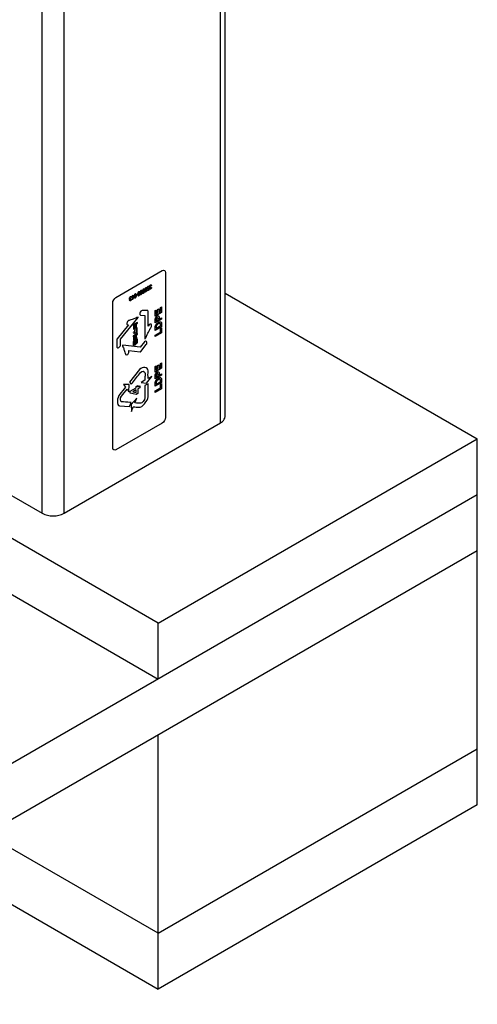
# Model space of a CAD drawing. Header units: millimetres. Extents: x 0 to 5600, y -1552 to 3960.
# Tile 186 of 199: x 4973 to 5120, y 2381 to 2697. Entities that reach past the tile are written whole.
import ezdxf

# ---------------------------------------------------------------- set-up
doc = ezdxf.new("R2010")
doc.units = ezdxf.units.MM
doc.header["$LTSCALE"] = 308
doc.layers.get('0').update_dxf_attribs({"linetype": 'CONTINUOUS'})

msp = doc.modelspace()

# ---------------------------------------------------------------- linework, layer by layer
at = {"color": 7, "linetype": 'Continuous'}
for p, q in [((5038.53, 2569.95), (5038.53, 2847.56)), ((5037.06, 2567.91), (5037.06, 2845.52)), ((4979.79, 2538.93), (4979.79, 2816.54)), ((4986.86, 2538.93), (4986.86, 2816.54)), ((5003.45, 2608.25), (5018.38, 2616.87)), ((5019.39, 2616.28), (5019.39, 2569.65)), ((5010.06, 2609.21), (5010.42, 2609.42)), ((5010.42, 2609.25), (5010.06, 2609.04)), ((5010.42, 2609.42), (5010.42, 2609.25)), ((5011.15, 2609.93), (5011.03, 2609.85)), ((5011.3, 2609.3), (5011.42, 2609.39)), ((5013.58, 2610.46), (5013.96, 2610.68)), ((5014.06, 2610.58), (5013.58, 2610.3)), ((5013.58, 2610.3), (5013.58, 2610.46)), ((5013.96, 2610.68), (5014.02, 2611.08)), ((5014.04, 2611.29), (5014.15, 2611.33)), ((5014.17, 2611.63), (5014.05, 2611.55)), ((5014.15, 2611.33), (5014.06, 2610.58)), ((5014.69, 2611.65), (5014.68, 2611.49)), ((5014.8, 2611.37), (5014.91, 2611.4)), ((5014.93, 2612.06), (5014.81, 2611.97)), ((5038.53, 2609.6), (5119.58, 2562.81)), ((5002.43, 2559.85), (5002.43, 2606.48)), ((5008.22, 2607.91), (5008.21, 2607.76)), ((5008.33, 2607.63), (5008.45, 2607.67)), ((5008.46, 2608.33), (5008.34, 2608.24)), ((5008.76, 2608.87), (5008.88, 2608.94)), ((5008.76, 2607.5), (5008.76, 2608.87)), ((5008.88, 2608.94), (5008.88, 2607.87)), ((5009.12, 2608.21), (5009.12, 2608.05)), ((5010.06, 2609.04), (5010.06, 2609.21)), ((5013.7, 2603.99), (5011.88, 2604.06)), ((5013.81, 2598.99), (5013.79, 2603.83)), ((5016.07, 2603.99), (5016.42, 2604.19)), ((5016.07, 2602.24), (5016.07, 2603.99)), ((5018.12, 2603.42), (5016.07, 2602.24)), ((5016.42, 2604.19), (5016.42, 2602.91)), ((5016.42, 2602.91), (5016.87, 2603.17)), ((5016.87, 2604.36), (5017.22, 2604.56)), ((5016.87, 2603.17), (5016.87, 2604.36)), ((5017.22, 2604.56), (5017.22, 2603.37)), ((5017.22, 2603.37), (5017.77, 2603.69)), ((5017.77, 2605.01), (5018.12, 2605.21)), ((5017.77, 2603.69), (5017.77, 2605.01)), ((5018.12, 2605.21), (5018.12, 2603.42)), ((5004.95, 2594.8), (5010.66, 2601.76)), ((5009.81, 2599.85), (5009.1, 2599.44)), ((5009.81, 2599.59), (5009.81, 2599.85)), ((5010.42, 2600.2), (5009.89, 2599.9)), ((5009.89, 2599.9), (5009.89, 2598.58)), ((5010.08, 2599.75), (5010.42, 2599.95)), ((5010.08, 2598.68), (5010.08, 2599.75)), ((5010.42, 2599.95), (5010.42, 2600.2)), ((5011.33, 2602.54), (5012.72, 2602.48)), ((5012.72, 2602.48), (5012.74, 2594.95)), ((5018.12, 2601.22), (5016.07, 2600.04)), ((5016.07, 2600.04), (5016.07, 2600.8)), ((5016.42, 2600.71), (5017, 2601.05)), ((5016.42, 2600.94), (5016.42, 2600.71)), ((5017, 2601.05), (5017, 2601.31)), ((5017.35, 2601.25), (5018.12, 2601.69)), ((5017.35, 2601.56), (5017.35, 2601.25)), ((5018.12, 2601.69), (5018.12, 2601.22)), ((5007.55, 2599.39), (5003.87, 2594.91)), ((5007.23, 2599.41), (5007.55, 2599.39)), ((5009, 2599.13), (5009.81, 2599.59)), ((5009, 2599.28), (5009, 2599.13)), ((5009.06, 2597.01), (5009.06, 2596.83)), ((5009.24, 2599.03), (5009.07, 2598.93)), ((5009.07, 2598.93), (5009.07, 2598.03)), ((5009.07, 2598.03), (5009.78, 2598.44)), ((5009.24, 2598.38), (5009.24, 2599.03)), ((5009.5, 2599.15), (5009.33, 2599.06)), ((5009.33, 2599.06), (5009.33, 2598.43)), ((5009.5, 2598.52), (5009.5, 2599.15)), ((5009.61, 2598.59), (5009.5, 2598.52)), ((5009.78, 2598.44), (5009.78, 2598.62)), ((5010.42, 2596.63), (5009.81, 2596.28)), ((5009.89, 2598.58), (5010.08, 2598.68)), ((5010.25, 2598.48), (5010.06, 2598.38)), ((5010.06, 2598.38), (5010.06, 2596.73)), ((5010.06, 2596.73), (5010.25, 2596.84)), ((5010.25, 2596.84), (5010.25, 2598.48)), ((5010.42, 2596.37), (5010.42, 2596.63)), ((5014.12, 2599.39), (5013.81, 2598.99)), ((5018.12, 2598.83), (5016.07, 2597.65)), ((5016.07, 2597.65), (5016.07, 2598.52)), ((5016.09, 2596.14), (5017.77, 2597.11)), ((5018.12, 2596.83), (5016.09, 2595.66)), ((5016.42, 2598.33), (5017.77, 2599.11)), ((5016.42, 2598.54), (5016.42, 2598.33)), ((5017.77, 2599.11), (5017.77, 2599.47)), ((5017.77, 2598.3), (5018.12, 2598.5)), ((5017.77, 2597.11), (5017.77, 2598.3)), ((5018.12, 2599.73), (5018.12, 2598.83)), ((5018.12, 2598.5), (5018.12, 2596.83)), ((5003.76, 2594.65), (5003.79, 2592.29)), ((5004.96, 2592.98), (5004.95, 2594.8)), ((5009, 2595.55), (5010.42, 2596.37)), ((5009, 2595.7), (5009, 2595.55)), ((5009.19, 2594.21), (5009.04, 2594.12)), ((5009.04, 2594.12), (5009.04, 2592.8)), ((5009.7, 2595.68), (5009.11, 2595.34)), ((5009.11, 2595.34), (5009.11, 2594.53)), ((5009.11, 2594.53), (5009.3, 2594.64)), ((5009.62, 2596.17), (5009.13, 2595.88)), ((5009.19, 2592.89), (5009.19, 2594.21)), ((5009.22, 2593.89), (5009.22, 2593.74)), ((5009.22, 2593.74), (5009.35, 2593.77)), ((5009.3, 2595.19), (5009.52, 2595.31)), ((5009.3, 2594.64), (5009.3, 2595.19)), ((5009.51, 2594.4), (5009.35, 2594.31)), ((5009.35, 2594.31), (5009.35, 2594.01)), ((5009.35, 2593.77), (5009.35, 2593.5)), ((5009.51, 2593.07), (5009.51, 2594.4)), ((5009.52, 2595.31), (5009.52, 2594.77)), ((5009.52, 2594.77), (5010.14, 2595.13)), ((5009.76, 2594.7), (5009.59, 2594.6)), ((5009.59, 2594.6), (5009.59, 2592.96)), ((5009.81, 2596.5), (5009.62, 2596.38)), ((5009.62, 2596.38), (5009.62, 2596.17)), ((5009.7, 2595.13), (5009.7, 2595.68)), ((5009.95, 2595.28), (5009.7, 2595.13)), ((5009.76, 2593.06), (5009.76, 2594.7)), ((5009.81, 2596.28), (5009.81, 2596.5)), ((5010.18, 2594.77), (5009.82, 2594.56)), ((5009.82, 2594.56), (5009.82, 2593.27)), ((5009.97, 2593.36), (5009.97, 2594.39)), ((5010.03, 2594.43), (5010.03, 2593.39)), ((5010.03, 2593.39), (5010.4, 2593.61)), ((5010.14, 2595.13), (5010.14, 2595.35)), ((5010.18, 2593.73), (5010.18, 2594.77)), ((5010.4, 2594.93), (5010.26, 2594.84)), ((5010.26, 2594.84), (5010.26, 2593.77)), ((5010.4, 2593.61), (5010.4, 2594.93)), ((5012.64, 2593.94), (5011.28, 2592.23)), ((5016.09, 2595.66), (5016.09, 2596.14)), ((5011.28, 2592.23), (5005.69, 2592.92)), ((5007.66, 2591.22), (5011.26, 2590.78)), ((5007.67, 2590.8), (5007.66, 2591.22)), ((5009.04, 2592.8), (5009.19, 2592.89)), ((5009.22, 2593.32), (5009.22, 2593.16)), ((5009.22, 2593.16), (5009.35, 2593.26)), ((5009.35, 2593.26), (5009.35, 2592.98)), ((5009.35, 2592.98), (5009.51, 2593.07)), ((5009.59, 2592.96), (5009.76, 2593.06)), ((5009.82, 2593.27), (5009.97, 2593.36)), ((5011.46, 2590.88), (5013.23, 2593.11)), ((5017.77, 2587.06), (5018.12, 2587.26)), ((5018.12, 2587.26), (5018.12, 2585.46)), ((5011.07, 2585.05), (5007.86, 2581.05)), ((5016.07, 2586.03), (5016.42, 2586.23)), ((5016.07, 2584.28), (5016.07, 2586.03)), ((5018.12, 2585.46), (5016.07, 2584.28)), ((5016.42, 2586.23), (5016.42, 2584.96)), ((5016.42, 2584.96), (5016.87, 2585.22)), ((5016.87, 2586.41), (5017.22, 2586.61)), ((5016.87, 2585.22), (5016.87, 2586.41)), ((5017.22, 2586.61), (5017.22, 2585.42)), ((5017.22, 2585.42), (5017.77, 2585.74)), ((5017.77, 2585.74), (5017.77, 2587.06)), ((5007.86, 2581.05), (5008.36, 2580.35)), ((5012.81, 2581.63), (5011.61, 2580.93)), ((5011.61, 2580.93), (5013.31, 2580.71)), ((5013.31, 2580.71), (5014.98, 2582.88)), ((5014.98, 2582.88), (5013.82, 2582.21)), ((5018.12, 2583.26), (5016.07, 2582.08)), ((5016.07, 2582.08), (5016.07, 2582.85)), ((5018.12, 2580.88), (5016.07, 2579.7)), ((5016.42, 2582.76), (5017, 2583.1)), ((5016.42, 2582.99), (5016.42, 2582.76)), ((5016.42, 2580.38), (5017.77, 2581.16)), ((5017, 2583.1), (5017, 2583.36)), ((5017.35, 2583.3), (5018.12, 2583.74)), ((5017.35, 2583.61), (5017.35, 2583.3)), ((5017.77, 2581.16), (5017.77, 2581.51)), ((5018.12, 2583.74), (5018.12, 2583.26)), ((5018.12, 2581.78), (5018.12, 2580.88)), ((5007.74, 2580.26), (5005.96, 2580.31)), ((5005.96, 2580.31), (5006.58, 2579.46)), ((5007.08, 2578.77), (5007.66, 2577.94)), ((5007.66, 2577.94), (5007.74, 2580.26)), ((5008.06, 2578.08), (5010, 2579.2)), ((5008.06, 2577.51), (5008.06, 2578.08)), ((5010, 2578.55), (5008.95, 2577.94)), ((5008.95, 2577.94), (5010, 2577.73)), ((5010, 2579.64), (5010.52, 2579.94)), ((5010, 2579.2), (5010, 2579.64)), ((5010, 2577.73), (5010, 2578.55)), ((5010.52, 2579.94), (5010.52, 2579.5)), ((5010.52, 2579.5), (5011.14, 2579.86)), ((5011.14, 2579.2), (5010.52, 2578.84)), ((5010.52, 2578.84), (5010.52, 2577.39)), ((5011.14, 2579.86), (5011.14, 2579.2)), ((5013.78, 2580.53), (5012.77, 2579.95)), ((5012.77, 2579.95), (5012.77, 2575.93)), ((5013.82, 2576.31), (5013.78, 2580.53)), ((5016.07, 2579.7), (5016.07, 2580.57)), ((5016.09, 2578.19), (5017.77, 2579.16)), ((5018.12, 2578.88), (5016.09, 2577.71)), ((5016.09, 2577.71), (5016.09, 2578.19)), ((5016.42, 2580.59), (5016.42, 2580.38)), ((5017.77, 2580.34), (5018.12, 2580.54)), ((5017.77, 2579.16), (5017.77, 2580.34)), ((5018.12, 2580.54), (5018.12, 2578.88)), ((5007.82, 2573.16), (5008.32, 2574.48)), ((5010.01, 2577.1), (5008.06, 2577.51)), ((5010.18, 2575.91), (5008.4, 2573.81)), ((5009.56, 2574.34), (5010.18, 2575.91)), ((5010.52, 2577.39), (5010.01, 2577.1)), ((5004.57, 2573.38), (5007.82, 2573.16)), ((5008.4, 2573.81), (5008.48, 2571.57)), ((5008.48, 2571.57), (5009.06, 2573.07)), ((4986.86, 2538.93), (5037.06, 2567.91)), ((5018.38, 2567.89), (5003.45, 2559.27)), ((5017.05, 2503.61), (5119.58, 2562.81)), ((5119.58, 2445.23), (5119.58, 2562.81)), ((4967.13, 2546.23), (4979.79, 2538.93)), ((5119.58, 2544.85), (4412.48, 2136.6)), ((5017.05, 2503.61), (4948.11, 2543.42)), ((4932.55, 2534.43), (5017.05, 2485.65)), ((5119.58, 2526.88), (4412.48, 2118.64)), ((5017.05, 2485.65), (5017.05, 2503.61)), ((5017.05, 2386.04), (5017.05, 2467.69)), ((5017.05, 2404), (5119.58, 2463.2)), ((5119.58, 2445.23), (5017.05, 2386.04)), ((5017.05, 2404), (4961.9, 2435.84)), ((4946.34, 2426.86), (5017.05, 2386.04))]:
    msp.add_line(p, q, dxfattribs=at)
for points in [[(5018.38, 2616.87), (5018.86, 2617.14), (5019.39, 2616.83), (5019.39, 2616.28)], [(5002.43, 2606.48), (5002.43, 2607.04), (5002.97, 2607.97), (5003.45, 2608.25)], [(5013.79, 2603.83), (5013.79, 2603.91), (5013.76, 2603.98), (5013.7, 2603.99)], [(5010.66, 2601.76), (5010.71, 2601.82), (5010.65, 2601.93), (5010.59, 2601.91)], [(5016.42, 2601.11), (5016.42, 2601.06), (5016.42, 2601), (5016.42, 2600.94)], [(5009.06, 2596.83), (5009.32, 2596.98), (5009.56, 2596.77), (5009.61, 2596.5)], [(5009.58, 2598.07), (5009.55, 2597.77), (5009.38, 2597.29), (5009.14, 2597.15)], [(5009.37, 2597.14), (5009.58, 2597.37), (5009.71, 2597.73), (5009.76, 2598.01)], [(5009.78, 2596.78), (5009.72, 2596.99), (5009.58, 2597.18), (5009.37, 2597.14)], [(5009.74, 2599.42), (5009.69, 2599.38), (5009.63, 2599.33), (5009.58, 2599.29)], [(5009.58, 2599.29), (5009.61, 2599.09), (5009.61, 2598.88), (5009.61, 2598.66)], [(5009.76, 2598.01), (5009.7, 2598.02), (5009.64, 2598.04), (5009.58, 2598.07)], [(5009.61, 2596.5), (5009.66, 2596.59), (5009.72, 2596.69), (5009.78, 2596.78)], [(5009.78, 2598.62), (5009.78, 2598.89), (5009.78, 2599.17), (5009.74, 2599.42)], [(5003.87, 2594.91), (5003.82, 2594.84), (5003.76, 2594.73), (5003.76, 2594.65)], [(5010.08, 2596.11), (5010.02, 2596.06), (5009.96, 2596.02), (5009.9, 2595.97)], [(5009.9, 2595.97), (5009.94, 2595.78), (5009.95, 2595.56), (5009.95, 2595.33)], [(5010.14, 2595.35), (5010.14, 2595.62), (5010.12, 2595.87), (5010.08, 2596.11)], [(5012.74, 2594.95), (5012.75, 2594.88), (5012.89, 2594.95), (5012.92, 2595.03)], [(5005.69, 2592.92), (5005.63, 2592.92), (5005.56, 2592.74), (5005.58, 2592.69)], [(5011.26, 2590.78), (5011.32, 2590.78), (5011.4, 2590.81), (5011.46, 2590.88)], [(5013.82, 2584.67), (5013.85, 2585.93), (5012.02, 2586.18), (5011.07, 2585.05)], [(5013.82, 2582.21), (5013.75, 2582.98), (5013.77, 2583.82), (5013.82, 2584.67)], [(5016.42, 2583.16), (5016.42, 2583.1), (5016.42, 2583.05), (5016.42, 2582.99)], [(5006.58, 2579.46), (5005.96, 2578.7), (5005.35, 2577.93), (5004.72, 2577.18)], [(5005.23, 2576.49), (5005.84, 2577.26), (5006.46, 2578.01), (5007.08, 2578.77)], [(5004.72, 2577.18), (5003.78, 2576.06), (5003.66, 2573.51), (5004.57, 2573.38)], [(5005.27, 2574.72), (5004.81, 2574.75), (5004.78, 2575.93), (5005.23, 2576.49)], [(5010.92, 2572.94), (5011.84, 2572.82), (5013.79, 2575.04), (5013.82, 2576.31)], [(5012.77, 2575.93), (5012.77, 2575.33), (5011.89, 2574.16), (5011.46, 2574.23)], [(5009.06, 2573.07), (5009.68, 2573.03), (5010.31, 2573.02), (5010.92, 2572.94)], [(5011.46, 2574.23), (5010.83, 2574.28), (5010.19, 2574.3), (5009.56, 2574.34)], [(5019.39, 2569.65), (5019.39, 2569.1), (5018.86, 2568.16), (5018.38, 2567.89)], [(5003.45, 2559.27), (5002.97, 2558.99), (5002.43, 2559.3), (5002.43, 2559.85)]]:
    msp.add_open_spline(points, degree=3, dxfattribs=at)
for points, knots in [([(5009.33, 2608.49), (5009.33, 2608.5), (5009.33, 2608.71), (5009.38, 2609.15), (5009.63, 2609.43), (5009.9, 2609.49), (5009.96, 2609.08), (5009.96, 2608.89)], [0, 0, 0, 0, 0.016177, 0.277747, 0.539281, 0.769797, 1, 1, 1, 1]), ([(5009.84, 2608.82), (5009.84, 2609), (5009.8, 2609.31), (5009.65, 2609.28), (5009.49, 2609.14), (5009.45, 2608.77), (5009.45, 2608.59)], [0, 0, 0, 0, 0.256274, 0.513348, 0.756907, 1, 1, 1, 1]), ([(5011.11, 2609.04), (5011.1, 2609.02), (5011.05, 2608.88), (5010.88, 2608.68), (5010.67, 2608.66), (5010.53, 2608.83), (5010.52, 2609.19), (5010.53, 2609.51), (5010.6, 2609.73), (5010.61, 2609.77)], [0, 0, 0, 0, 0.044696, 0.203498, 0.321117, 0.461574, 0.683465, 0.93439, 1, 1, 1, 1]), ([(5010.61, 2609.77), (5010.64, 2609.83), (5010.7, 2609.96), (5010.88, 2610.14), (5011.09, 2610.17), (5011.14, 2610.01), (5011.15, 2609.93)], [0, 0, 0, 0, 0.176156, 0.423387, 0.687459, 1, 1, 1, 1]), ([(5011.03, 2609.85), (5011.02, 2609.94), (5010.92, 2610.05), (5010.74, 2609.85), (5010.66, 2609.61), (5010.65, 2609.44), (5010.65, 2609.35)], [0, 0, 0, 0, 0.318132, 0.467595, 0.683171, 1, 1, 1, 1]), ([(5010.65, 2609.31), (5010.67, 2609.38), (5010.73, 2609.5), (5010.91, 2609.67), (5011.13, 2609.65), (5011.18, 2609.38), (5011.15, 2609.15), (5011.11, 2609.04)], [0, 0, 0, 0, 0.144582, 0.273181, 0.491321, 0.773558, 1, 1, 1, 1]), ([(5011.04, 2609.28), (5011.04, 2609.36), (5011, 2609.5), (5010.85, 2609.49), (5010.7, 2609.33), (5010.66, 2609.13), (5010.66, 2609.05)], [0, 0, 0, 0, 0.250675, 0.501367, 0.75064, 1, 1, 1, 1]), ([(5010.66, 2609.05), (5010.66, 2608.96), (5010.7, 2608.81), (5010.85, 2608.81), (5011, 2608.98), (5011.04, 2609.19), (5011.04, 2609.28)], [0, 0, 0, 0, 0.244851, 0.489702, 0.745584, 1, 1, 1, 1]), ([(5011.81, 2609.92), (5011.78, 2609.85), (5011.72, 2609.72), (5011.54, 2609.56), (5011.32, 2609.58), (5011.27, 2609.85), (5011.3, 2610.07), (5011.34, 2610.18), (5011.34, 2610.19)], [0, 0, 0, 0, 0.147333, 0.276709, 0.490248, 0.765447, 0.97168, 1, 1, 1, 1]), ([(5011.86, 2609.51), (5011.85, 2609.49), (5011.79, 2609.34), (5011.61, 2609.09), (5011.36, 2609.07), (5011.31, 2609.22), (5011.3, 2609.3)], [0, 0, 0, 0, 0.07611, 0.444236, 0.698646, 1, 1, 1, 1]), ([(5011.34, 2610.19), (5011.36, 2610.26), (5011.43, 2610.39), (5011.63, 2610.58), (5011.92, 2610.54), (5011.92, 2610.06), (5011.93, 2609.7), (5011.86, 2609.51)], [0, 0, 0, 0, 0.102269, 0.208315, 0.395861, 0.702316, 1, 1, 1, 1]), ([(5011.79, 2610.17), (5011.79, 2610.27), (5011.74, 2610.41), (5011.59, 2610.42), (5011.45, 2610.25), (5011.41, 2610.05), (5011.41, 2609.96)], [0, 0, 0, 0, 0.266842, 0.533126, 0.766563, 1, 1, 1, 1]), ([(5011.41, 2609.96), (5011.41, 2609.88), (5011.45, 2609.73), (5011.59, 2609.74), (5011.74, 2609.9), (5011.79, 2610.09), (5011.79, 2610.17)], [0, 0, 0, 0, 0.253186, 0.506373, 0.752833, 1, 1, 1, 1]), ([(5011.42, 2609.39), (5011.43, 2609.34), (5011.45, 2609.24), (5011.62, 2609.24), (5011.81, 2609.58), (5011.8, 2609.79), (5011.81, 2609.92)], [0, 0, 0, 0, 0.171811, 0.32881, 0.588455, 1, 1, 1, 1]), ([(5012.22, 2610.12), (5012.16, 2610.11), (5012.07, 2610.15), (5012.01, 2610.38), (5012.1, 2610.74), (5012.31, 2610.96), (5012.43, 2611), (5012.47, 2611)], [0, 0, 0, 0, 0.184735, 0.369232, 0.623644, 0.878056, 1, 1, 1, 1]), ([(5012.24, 2609.53), (5012.21, 2609.53), (5012.11, 2609.55), (5012.05, 2609.72), (5012.1, 2609.96), (5012.17, 2610.07), (5012.22, 2610.12)], [0, 0, 0, 0, 0.174005, 0.540384, 0.770163, 1, 1, 1, 1]), ([(5012.55, 2610.66), (5012.55, 2610.73), (5012.5, 2610.86), (5012.35, 2610.85), (5012.2, 2610.69), (5012.15, 2610.51), (5012.15, 2610.43), (5012.16, 2610.43)], [0, 0, 0, 0, 0.244994, 0.489976, 0.737539, 0.986077, 1, 1, 1, 1]), ([(5012.16, 2610.43), (5012.16, 2610.36), (5012.2, 2610.24), (5012.35, 2610.25), (5012.51, 2610.42), (5012.55, 2610.58), (5012.55, 2610.66)], [0, 0, 0, 0, 0.240491, 0.495225, 0.747612, 1, 1, 1, 1]), ([(5012.51, 2610.01), (5012.51, 2610.06), (5012.47, 2610.17), (5012.35, 2610.16), (5012.23, 2610.02), (5012.19, 2609.89), (5012.19, 2609.84)], [0, 0, 0, 0, 0.253452, 0.506049, 0.752546, 1, 1, 1, 1]), ([(5012.19, 2609.84), (5012.19, 2609.78), (5012.23, 2609.68), (5012.35, 2609.69), (5012.47, 2609.82), (5012.51, 2609.95), (5012.51, 2610.01)], [0, 0, 0, 0, 0.249631, 0.500071, 0.750511, 1, 1, 1, 1]), ([(5012.49, 2610.28), (5012.53, 2610.28), (5012.61, 2610.25), (5012.65, 2610.06), (5012.57, 2609.77), (5012.39, 2609.57), (5012.27, 2609.54), (5012.24, 2609.53)], [0, 0, 0, 0, 0.172625, 0.344879, 0.603742, 0.86306, 1, 1, 1, 1]), ([(5012.47, 2611), (5012.51, 2611.01), (5012.62, 2610.99), (5012.69, 2610.77), (5012.63, 2610.46), (5012.54, 2610.33), (5012.49, 2610.28)], [0, 0, 0, 0, 0.176304, 0.511367, 0.756009, 1, 1, 1, 1]), ([(5012.97, 2610.56), (5012.91, 2610.55), (5012.82, 2610.58), (5012.76, 2610.82), (5012.85, 2611.17), (5013.06, 2611.39), (5013.18, 2611.43), (5013.22, 2611.44)], [0, 0, 0, 0, 0.184735, 0.369232, 0.623644, 0.878056, 1, 1, 1, 1]), ([(5012.99, 2609.97), (5012.96, 2609.97), (5012.87, 2609.99), (5012.81, 2610.15), (5012.85, 2610.39), (5012.92, 2610.5), (5012.97, 2610.56)], [0, 0, 0, 0, 0.174005, 0.540384, 0.770163, 1, 1, 1, 1]), ([(5013.3, 2611.09), (5013.3, 2611.17), (5013.26, 2611.3), (5013.1, 2611.28), (5012.95, 2611.12), (5012.91, 2610.94), (5012.91, 2610.86), (5012.91, 2610.86)], [0, 0, 0, 0, 0.244994, 0.489976, 0.737539, 0.986077, 1, 1, 1, 1]), ([(5012.91, 2610.86), (5012.91, 2610.79), (5012.95, 2610.67), (5013.11, 2610.68), (5013.26, 2610.85), (5013.3, 2611.02), (5013.3, 2611.09)], [0, 0, 0, 0, 0.240491, 0.495225, 0.747612, 1, 1, 1, 1]), ([(5013.26, 2610.44), (5013.26, 2610.5), (5013.23, 2610.6), (5013.1, 2610.59), (5012.98, 2610.46), (5012.95, 2610.33), (5012.95, 2610.27)], [0, 0, 0, 0, 0.253452, 0.506049, 0.752546, 1, 1, 1, 1]), ([(5012.95, 2610.27), (5012.95, 2610.21), (5012.98, 2610.11), (5013.1, 2610.12), (5013.23, 2610.26), (5013.26, 2610.38), (5013.26, 2610.44)], [0, 0, 0, 0, 0.249631, 0.500071, 0.750511, 1, 1, 1, 1]), ([(5013.24, 2610.71), (5013.29, 2610.72), (5013.36, 2610.69), (5013.4, 2610.5), (5013.33, 2610.2), (5013.14, 2610.01), (5013.03, 2609.97), (5012.99, 2609.97)], [0, 0, 0, 0, 0.172625, 0.344879, 0.603742, 0.86306, 1, 1, 1, 1]), ([(5013.22, 2611.44), (5013.26, 2611.44), (5013.37, 2611.42), (5013.45, 2611.21), (5013.39, 2610.9), (5013.3, 2610.77), (5013.24, 2610.71)], [0, 0, 0, 0, 0.176304, 0.511367, 0.756009, 1, 1, 1, 1]), ([(5014.02, 2611.08), (5013.97, 2611), (5013.82, 2610.84), (5013.58, 2610.85), (5013.51, 2611.15), (5013.56, 2611.45), (5013.65, 2611.6), (5013.66, 2611.63)], [0, 0, 0, 0, 0.180606, 0.395968, 0.664055, 0.947817, 1, 1, 1, 1]), ([(5013.66, 2611.63), (5013.72, 2611.71), (5013.87, 2611.88), (5014.11, 2611.9), (5014.17, 2611.73), (5014.17, 2611.63)], [0, 0, 0, 0, 0.303458, 0.628669, 1, 1, 1, 1]), ([(5014.05, 2611.55), (5014.04, 2611.61), (5014.01, 2611.72), (5013.85, 2611.72), (5013.68, 2611.5), (5013.65, 2611.31), (5013.66, 2611.2), (5013.66, 2611.18)], [0, 0, 0, 0, 0.238294, 0.411563, 0.63025, 0.922566, 1, 1, 1, 1]), ([(5013.66, 2611.18), (5013.67, 2611.12), (5013.7, 2611.03), (5013.85, 2611.03), (5013.97, 2611.15), (5014.02, 2611.24), (5014.04, 2611.29)], [0, 0, 0, 0, 0.277185, 0.587708, 0.787356, 1, 1, 1, 1]), ([(5014.47, 2611.43), (5014.44, 2611.42), (5014.37, 2611.42), (5014.31, 2611.51), (5014.28, 2611.7), (5014.35, 2612.02), (5014.56, 2612.25), (5014.67, 2612.3), (5014.7, 2612.3)], [0, 0, 0, 0, 0.111469, 0.23005, 0.373211, 0.661309, 0.917774, 1, 1, 1, 1]), ([(5014.34, 2611.13), (5014.35, 2611.17), (5014.37, 2611.27), (5014.43, 2611.38), (5014.47, 2611.43)], [0, 0, 0, 0, 0.414903, 1, 1, 1, 1]), ([(5014.91, 2611.4), (5014.9, 2611.3), (5014.85, 2611.09), (5014.62, 2610.84), (5014.39, 2610.83), (5014.33, 2611), (5014.34, 2611.11), (5014.34, 2611.13)], [0, 0, 0, 0, 0.261919, 0.477041, 0.704443, 0.948949, 1, 1, 1, 1]), ([(5014.81, 2611.97), (5014.79, 2612.08), (5014.67, 2612.24), (5014.45, 2611.96), (5014.41, 2611.79), (5014.42, 2611.69), (5014.42, 2611.67)], [0, 0, 0, 0, 0.430124, 0.654837, 0.924819, 1, 1, 1, 1]), ([(5014.42, 2611.67), (5014.43, 2611.63), (5014.47, 2611.55), (5014.59, 2611.55), (5014.66, 2611.62), (5014.69, 2611.65)], [0, 0, 0, 0, 0.34426, 0.760526, 1, 1, 1, 1]), ([(5014.66, 2611.48), (5014.61, 2611.45), (5014.5, 2611.35), (5014.45, 2611.14), (5014.49, 2610.99), (5014.58, 2610.99), (5014.62, 2611.02)], [0, 0, 0, 0, 0.267274, 0.537997, 0.784952, 1, 1, 1, 1]), ([(5014.62, 2611.02), (5014.66, 2611.04), (5014.76, 2611.16), (5014.79, 2611.3), (5014.8, 2611.37)], [0, 0, 0, 0, 0.425279, 1, 1, 1, 1]), ([(5014.7, 2612.3), (5014.75, 2612.32), (5014.87, 2612.3), (5014.92, 2612.16), (5014.93, 2612.06)], [0, 0, 0, 0, 0.361064, 1, 1, 1, 1]), ([(5008.01, 2607.69), (5007.97, 2607.68), (5007.9, 2607.68), (5007.84, 2607.78), (5007.81, 2607.97), (5007.88, 2608.28), (5008.09, 2608.52), (5008.21, 2608.56), (5008.23, 2608.57)], [0, 0, 0, 0, 0.111469, 0.23005, 0.373211, 0.661309, 0.917774, 1, 1, 1, 1]), ([(5008.45, 2607.67), (5008.43, 2607.57), (5008.38, 2607.35), (5008.15, 2607.11), (5007.93, 2607.09), (5007.87, 2607.26), (5007.87, 2607.38), (5007.88, 2607.4)], [0, 0, 0, 0, 0.261919, 0.477041, 0.704443, 0.948949, 1, 1, 1, 1]), ([(5007.88, 2607.4), (5007.88, 2607.44), (5007.91, 2607.54), (5007.97, 2607.64), (5008.01, 2607.69)], [0, 0, 0, 0, 0.414903, 1, 1, 1, 1]), ([(5008.34, 2608.24), (5008.32, 2608.34), (5008.21, 2608.5), (5007.98, 2608.23), (5007.95, 2608.05), (5007.95, 2607.96), (5007.96, 2607.94)], [0, 0, 0, 0, 0.430124, 0.654837, 0.924819, 1, 1, 1, 1]), ([(5007.96, 2607.94), (5007.96, 2607.9), (5008, 2607.82), (5008.12, 2607.82), (5008.2, 2607.89), (5008.22, 2607.91)], [0, 0, 0, 0, 0.34426, 0.760526, 1, 1, 1, 1]), ([(5008.19, 2607.75), (5008.14, 2607.72), (5008.03, 2607.61), (5007.98, 2607.4), (5008.02, 2607.26), (5008.11, 2607.26), (5008.15, 2607.28)], [0, 0, 0, 0, 0.267274, 0.537997, 0.784952, 1, 1, 1, 1]), ([(5008.15, 2607.28), (5008.2, 2607.31), (5008.3, 2607.43), (5008.32, 2607.56), (5008.33, 2607.63)], [0, 0, 0, 0, 0.425279, 1, 1, 1, 1]), ([(5008.23, 2608.57), (5008.28, 2608.58), (5008.4, 2608.57), (5008.45, 2608.43), (5008.46, 2608.33)], [0, 0, 0, 0, 0.361064, 1, 1, 1, 1]), ([(5009.12, 2608.05), (5009.06, 2607.97), (5008.95, 2607.81), (5008.86, 2607.63), (5008.84, 2607.54)], [0, 0, 0, 0, 0.536965, 1, 1, 1, 1]), ([(5008.88, 2607.87), (5008.91, 2607.93), (5008.99, 2608.05), (5009.07, 2608.16), (5009.12, 2608.21)], [0, 0, 0, 0, 0.499406, 1, 1, 1, 1]), ([(5009.96, 2608.89), (5009.97, 2608.67), (5009.91, 2608.28), (5009.66, 2607.97), (5009.39, 2607.95), (5009.34, 2608.29), (5009.33, 2608.49)], [0, 0, 0, 0, 0.256489, 0.512977, 0.740207, 1, 1, 1, 1]), ([(5009.45, 2608.59), (5009.45, 2608.42), (5009.49, 2608.09), (5009.65, 2608.13), (5009.8, 2608.27), (5009.84, 2608.65), (5009.84, 2608.82)], [0, 0, 0, 0, 0.260423, 0.520847, 0.760377, 1, 1, 1, 1]), ([(5011.88, 2604.06), (5011.64, 2604.05), (5011.01, 2603.26), (5011.13, 2602.55), (5011.33, 2602.54)], [0, 0, 0, 0, 0.541502, 1, 1, 1, 1]), ([(5007.56, 2600.8), (5007.32, 2600.7), (5006.78, 2599.94), (5007.03, 2599.42), (5007.23, 2599.41)], [0, 0, 0, 0, 0.517203, 1, 1, 1, 1]), ([(5010.59, 2601.91), (5010.35, 2601.8), (5009.71, 2601.54), (5008.81, 2601.2), (5008.05, 2600.97), (5007.68, 2600.84), (5007.56, 2600.8)], [0, 0, 0, 0, 0.241688, 0.626304, 0.884815, 1, 1, 1, 1]), ([(5014.87, 2598.92), (5015.01, 2599.22), (5014.94, 2599.94), (5014.31, 2599.64), (5014.12, 2599.39)], [0, 0, 0, 0, 0.517146, 1, 1, 1, 1]), ([(5016.07, 2600.8), (5016.07, 2600.99), (5016.04, 2601.31), (5016.29, 2601.9), (5016.67, 2602.22), (5017.01, 2602.35), (5017.23, 2602.26), (5017.35, 2601.99), (5017.35, 2601.72), (5017.35, 2601.56)], [0, 0, 0, 0, 0.195426, 0.336988, 0.501758, 0.630463, 0.736503, 0.829485, 1, 1, 1, 1]), ([(5016.07, 2598.52), (5016.07, 2598.67), (5016.07, 2598.97), (5016.28, 2599.49), (5016.66, 2599.94), (5017.1, 2600.24), (5017.55, 2600.45), (5017.92, 2600.43), (5018.1, 2600.14), (5018.12, 2599.87), (5018.12, 2599.73)], [0, 0, 0, 0, 0.122697, 0.236043, 0.35685, 0.509697, 0.647576, 0.780119, 0.884541, 1, 1, 1, 1]), ([(5017.77, 2599.47), (5017.77, 2599.56), (5017.77, 2599.73), (5017.68, 2599.92), (5017.42, 2599.91), (5017.1, 2599.74), (5016.77, 2599.54), (5016.52, 2599.24), (5016.41, 2598.88), (5016.42, 2598.67), (5016.42, 2598.54)], [0, 0, 0, 0, 0.114405, 0.199555, 0.302272, 0.4747, 0.64211, 0.747186, 0.844901, 1, 1, 1, 1]), ([(5017, 2601.31), (5017, 2601.44), (5017.01, 2601.64), (5016.88, 2601.78), (5016.7, 2601.74), (5016.51, 2601.55), (5016.42, 2601.31), (5016.42, 2601.17), (5016.42, 2601.11)], [0, 0, 0, 0, 0.275556, 0.412463, 0.551902, 0.71613, 0.875034, 1, 1, 1, 1]), ([(5009.1, 2599.44), (5009.07, 2599.43), (5008.99, 2599.45), (5009, 2599.32), (5009, 2599.28)], [0, 0, 0, 0, 0.432833, 1, 1, 1, 1]), ([(5012.92, 2595.03), (5013.07, 2595.35), (5013.46, 2596.17), (5014.02, 2597.32), (5014.55, 2598.29), (5014.8, 2598.77), (5014.87, 2598.92)], [0, 0, 0, 0, 0.241692, 0.626316, 0.884812, 1, 1, 1, 1]), ([(5009.13, 2595.88), (5009.09, 2595.86), (5009, 2595.89), (5009, 2595.74), (5009, 2595.7)], [0, 0, 0, 0, 0.455244, 1, 1, 1, 1]), ([(5013.23, 2593.11), (5013.45, 2593.41), (5013.47, 2594.26), (5012.84, 2594.18), (5012.64, 2593.94)], [0, 0, 0, 0, 0.541519, 1, 1, 1, 1]), ([(5003.79, 2592.29), (5003.81, 2592), (5004.43, 2591.92), (5004.96, 2592.72), (5004.96, 2592.98)], [0, 0, 0, 0, 0.541532, 1, 1, 1, 1]), ([(5005.58, 2592.69), (5005.68, 2592.48), (5005.91, 2591.93), (5006.23, 2591.12), (5006.44, 2590.38), (5006.56, 2590.03), (5006.6, 2589.92)], [0, 0, 0, 0, 0.241686, 0.626301, 0.884824, 1, 1, 1, 1]), ([(5006.6, 2589.92), (5006.69, 2589.72), (5007.3, 2589.74), (5007.67, 2590.55), (5007.67, 2590.8)], [0, 0, 0, 0, 0.517202, 1, 1, 1, 1]), ([(5008.36, 2580.35), (5008.49, 2580.52), (5009.51, 2581.77), (5010.54, 2583.02), (5011.42, 2584.13)], [0, 0, 0, 0, 0.129196, 1, 1, 1, 1]), ([(5011.42, 2584.13), (5011.87, 2584.7), (5013.14, 2584.45), (5012.75, 2582.77), (5012.81, 2581.99), (5012.81, 2581.63)], [0, 0, 0, 0, 0.425299, 0.743986, 1, 1, 1, 1]), ([(5016.07, 2582.85), (5016.07, 2583.04), (5016.04, 2583.36), (5016.29, 2583.94), (5016.67, 2584.27), (5017.01, 2584.39), (5017.23, 2584.3), (5017.35, 2584.04), (5017.35, 2583.77), (5017.35, 2583.61)], [0, 0, 0, 0, 0.195426, 0.336988, 0.501758, 0.630463, 0.736503, 0.829485, 1, 1, 1, 1]), ([(5016.07, 2580.57), (5016.07, 2580.72), (5016.07, 2581.02), (5016.28, 2581.53), (5016.66, 2581.99), (5017.1, 2582.29), (5017.55, 2582.5), (5017.92, 2582.47), (5018.1, 2582.19), (5018.12, 2581.92), (5018.12, 2581.78)], [0, 0, 0, 0, 0.122697, 0.236043, 0.35685, 0.509697, 0.647576, 0.780119, 0.884541, 1, 1, 1, 1]), ([(5017.77, 2581.51), (5017.77, 2581.61), (5017.77, 2581.78), (5017.68, 2581.97), (5017.42, 2581.96), (5017.1, 2581.79), (5016.77, 2581.58), (5016.52, 2581.29), (5016.41, 2580.93), (5016.42, 2580.72), (5016.42, 2580.59)], [0, 0, 0, 0, 0.114405, 0.199555, 0.302272, 0.4747, 0.64211, 0.747186, 0.844901, 1, 1, 1, 1]), ([(5017, 2583.36), (5017, 2583.48), (5017.01, 2583.69), (5016.88, 2583.83), (5016.7, 2583.78), (5016.51, 2583.6), (5016.42, 2583.35), (5016.42, 2583.22), (5016.42, 2583.16)], [0, 0, 0, 0, 0.275556, 0.412463, 0.551902, 0.71613, 0.875034, 1, 1, 1, 1]), ([(5008.32, 2574.48), (5008.19, 2574.49), (5007.17, 2574.56), (5006.14, 2574.62), (5005.27, 2574.72)], [0, 0, 0, 0, 0.129202, 1, 1, 1, 1]), ([(5037.06, 2567.91), (5037.28, 2568.04), (5037.99, 2568.51), (5038.53, 2569.35), (5038.53, 2569.95)], [0, 0, 0, 0, 0.295503, 1, 1, 1, 1]), ([(4979.79, 2538.93), (4980.84, 2538.32), (4983.32, 2537.84), (4985.81, 2538.32), (4986.86, 2538.93)], [0, 0, 0, 0, 0.500001, 1, 1, 1, 1])]:
    msp.add_open_spline(points, degree=3, knots=knots, dxfattribs=at)

doc.saveas('drawing.dxf')
